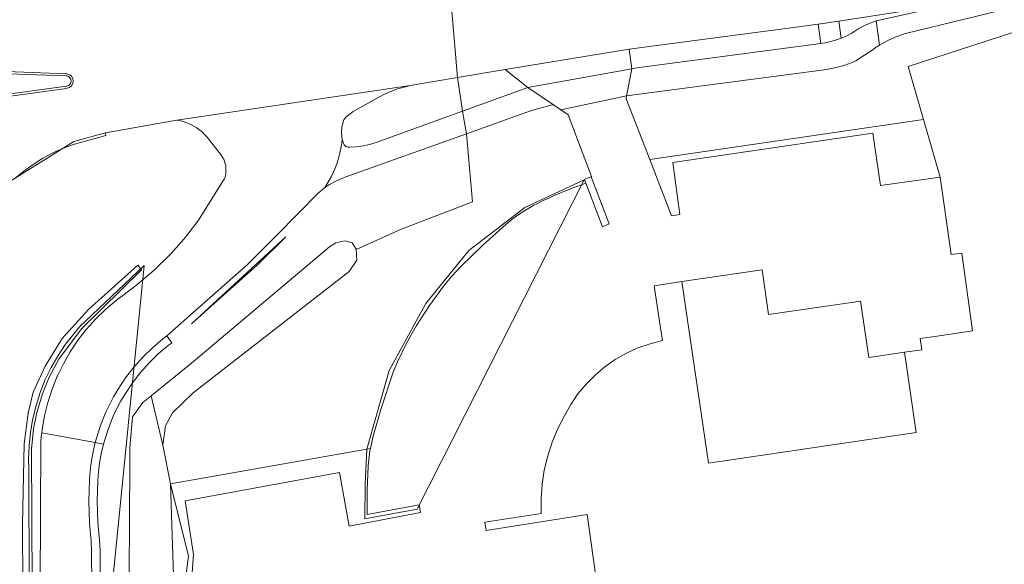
# Model space of a CAD drawing. Extents: x 140829 to 145054, y 448512 to 451778.
# Tile 130 of 152: x 144155 to 144248, y 451043 to 451095. Entities that reach past the tile are written whole.
import ezdxf

# ---------------------------------------------------------------- set-up
doc = ezdxf.new("R2010")
doc.units = 0
doc.header["$MEASUREMENT"] = 0
for name, color, linetype in [('geometrie2dBegroeidTerreindeel', 7, 'Continuous'), ('geometrie2dGrondvlak', 7, 'Continuous'), ('geometrie2dOnbegroeidTerreindeel', 7, 'Continuous'), ('geometrie2dOndersteunendWegdeel', 7, 'Continuous'), ('geometrie2dOverigeConstructie', 7, 'Continuous'), ('geometrie2dVegetatieObject', 7, 'Continuous'), ('geometrie2dWaterdeel', 7, 'Continuous'), ('geometrie2dWegdeel', 7, 'Continuous'), ('geometrie2dWeginrichtingselement', 7, 'Continuous')]:
    doc.layers.add(name, color=color, linetype=linetype)

msp = doc.modelspace()

# ---------------------------------------------------------------- linework, layer by layer
at = {"layer": 'geometrie2dBegroeidTerreindeel', "linetype": 'Continuous', "lineweight": 0}
for p, q in [((144239.055, 451093.193), (144252.881, 451096.584)), ((144257.359, 451095.948), (144239.304, 451090.097)), ((144236.816, 451092.228), (144237.446, 451092.566)), ((144237.446, 451092.566), (144238.098, 451092.858)), ((144238.098, 451092.858), (144238.768, 451093.104)), ((144238.768, 451093.104), (144239.055, 451093.193)), ((144234.366, 451090.619), (144236.003, 451091.703)), ((144236.003, 451091.703), (144236.202, 451091.841)), ((144236.202, 451091.841), (144236.594, 451092.096)), ((144236.594, 451092.096), (144236.816, 451092.228)), ((144212.661, 451087.306), (144231.359, 451089.773)), ((144231.359, 451089.773), (144231.897, 451089.855)), ((144231.897, 451089.855), (144232.617, 451090.01)), ((144232.617, 451090.01), (144233.325, 451090.215)), ((144233.325, 451090.215), (144234.017, 451090.469)), ((144234.017, 451090.469), (144234.366, 451090.619)), ((144239.304, 451090.097), (144240.756, 451085.07)), ((144212.639, 451087.044), (144212.661, 451087.306)), ((144214.869, 451081.29), (144212.639, 451087.044)), ((144203.764, 451085.947), (144205.679, 451086.447)), ((144205.679, 451086.447), (144205.769, 451086.47)), ((144205.769, 451086.47), (144206.459, 451085.986)), ((144197.542, 451083.726), (144203.764, 451085.947)), ((144206.459, 451085.986), (144207.148, 451085.502)), ((144207.148, 451085.502), (144209.364, 451079.678)), ((144214.869, 451081.29), (144240.756, 451085.07)), ((144240.756, 451085.07), (144214.869, 451081.29)), ((144240.756, 451085.07), (144242.328, 451079.626)), ((144198.094, 451077.286), (144197.542, 451083.726)), ((144235.981, 451083.781), (144217.066, 451081.019)), ((144236.698, 451078.826), (144235.981, 451083.781)), ((144216.93, 451075.973), (144214.869, 451081.29)), ((144214.869, 451081.29), (144214.869, 451081.29)), ((144217.066, 451081.019), (144217.703, 451076.082)), ((144208.688, 451079.39), (144209.043, 451079.556)), ((144209.043, 451079.556), (144208.688, 451079.39)), ((144209.043, 451079.556), (144209.327, 451079.664)), ((144209.327, 451079.664), (144209.043, 451079.556)), ((144209.364, 451079.678), (144209.327, 451079.664)), ((144209.327, 451079.664), (144211.025, 451075.21)), ((144209.327, 451079.664), (144209.327, 451079.664)), ((144242.328, 451079.626), (144236.698, 451078.826)), ((144242.328, 451079.626), (144242.328, 451079.626)), ((144207.605, 451078.61), (144207.087, 451078.411)), ((144208.149, 451078.81), (144207.605, 451078.61)), ((144208.82, 451079.043), (144208.149, 451078.81)), ((144208.82, 451079.043), (144208.688, 451079.39)), ((144208.688, 451079.39), (144208.82, 451079.043)), ((144210.386, 451074.942), (144208.82, 451079.043)), ((144205.312, 451077.65), (144204.797, 451077.408)), ((144205.839, 451077.888), (144205.312, 451077.65)), ((144206.518, 451078.179), (144205.839, 451077.888)), ((144206.793, 451078.292), (144206.518, 451078.179)), ((144207.087, 451078.411), (144206.793, 451078.292)), ((144191.279, 451074.671), (144198.094, 451077.286)), ((144203.914, 451076.966), (144203.104, 451076.51)), ((144204.182, 451077.104), (144203.914, 451076.966)), ((144204.797, 451077.408), (144204.182, 451077.104)), ((144202.407, 451076.054), (144201.828, 451075.626)), ((144203.104, 451076.51), (144202.407, 451076.054)), ((144217.703, 451076.082), (144216.93, 451075.973)), ((144201.249, 451075.144), (144199.088, 451073.188)), ((144201.828, 451075.626), (144201.249, 451075.144)), ((144211.025, 451075.21), (144210.386, 451074.942)), ((144187.107, 451072.796), (144191.279, 451074.671)), ((144199.088, 451073.188), (144196.985, 451071.172)), ((144187.149, 451071.783), (144187.107, 451072.796)), ((144186.436, 451070.719), (144187.149, 451071.783)), ((144196.985, 451071.172), (144196.139, 451070.278)), ((144171.687, 451059.248), (144186.436, 451070.719)), ((144196.139, 451070.278), (144195.356, 451069.327)), ((144195.356, 451069.327), (144194.031, 451067.503)), ((144194.031, 451067.503), (144192.805, 451065.61)), ((144192.805, 451065.61), (144191.85, 451063.925)), ((144191.85, 451063.925), (144191.001, 451062.183)), ((144191.001, 451062.183), (144190.584, 451061.185)), ((144190.584, 451061.185), (144189.439, 451057.657)), ((144169.711, 451057.337), (144171.687, 451059.248)), ((144169.048, 451056.112), (144169.711, 451057.337)), ((144189.439, 451057.657), (144188.712, 451055.132)), ((144168.815, 451054.297), (144169.048, 451056.112)), ((144188.712, 451055.132), (144188.453, 451053.98)), ((144169.539, 451050.639), (144168.815, 451054.297)), ((144188.453, 451053.98), (144169.539, 451050.639)), ((144169.539, 451050.639), (144169.539, 451050.639))]:
    msp.add_line(p, q, dxfattribs=at)
at = {"layer": 'geometrie2dGrondvlak', "linetype": 'Continuous', "lineweight": 0}
for p, q in [((144217.908, 451069.77), (144225.5, 451070.869)), ((144225.5, 451070.869), (144226.106, 451066.652)), ((144220.417, 451052.603), (144217.908, 451069.77)), ((144226.106, 451066.652), (144233.748, 451067.759)), ((144233.748, 451067.759), (144234.812, 451067.913)), ((144234.812, 451067.913), (144235.593, 451062.58)), ((144235.593, 451062.58), (144238.965, 451063.074)), ((144238.965, 451063.074), (144240.082, 451055.482)), ((144238.965, 451063.074), (144238.965, 451063.074)), ((144240.082, 451055.482), (144220.417, 451052.603))]:
    msp.add_line(p, q, dxfattribs=at)
at = {"layer": 'geometrie2dOnbegroeidTerreindeel', "linetype": 'Continuous', "lineweight": 0}
for p, q in [((144239.304, 451090.097), (144257.359, 451095.948)), ((144240.756, 451085.07), (144239.304, 451090.097)), ((144206.459, 451085.986), (144212.661, 451087.306)), ((144212.661, 451087.306), (144212.639, 451087.044)), ((144212.639, 451087.044), (144214.869, 451081.29)), ((144207.148, 451085.502), (144206.459, 451085.986)), ((144209.364, 451079.678), (144207.148, 451085.502)), ((144242.328, 451079.626), (144240.756, 451085.07)), ((144217.066, 451081.019), (144235.981, 451083.781)), ((144235.981, 451083.781), (144236.698, 451078.826)), ((144214.869, 451081.29), (144216.93, 451075.973)), ((144217.703, 451076.082), (144217.066, 451081.019)), ((144209.327, 451079.664), (144209.364, 451079.678)), ((144211.025, 451075.21), (144209.327, 451079.664)), ((144236.698, 451078.826), (144242.328, 451079.626)), ((144242.328, 451079.626), (144243.392, 451072.311)), ((144243.392, 451072.311), (144242.328, 451079.626)), ((144207.087, 451078.411), (144207.605, 451078.61)), ((144207.605, 451078.61), (144208.149, 451078.81)), ((144208.149, 451078.81), (144208.82, 451079.043)), ((144208.82, 451079.043), (144210.386, 451074.942)), ((144204.797, 451077.408), (144205.312, 451077.65)), ((144205.312, 451077.65), (144205.839, 451077.888)), ((144205.839, 451077.888), (144206.518, 451078.179)), ((144206.518, 451078.179), (144206.793, 451078.292)), ((144206.793, 451078.292), (144207.087, 451078.411)), ((144203.104, 451076.51), (144203.914, 451076.966)), ((144203.914, 451076.966), (144204.182, 451077.104)), ((144204.182, 451077.104), (144204.797, 451077.408)), ((144201.828, 451075.626), (144202.407, 451076.054)), ((144202.407, 451076.054), (144203.104, 451076.51)), ((144216.93, 451075.973), (144217.703, 451076.082)), ((144199.088, 451073.188), (144201.249, 451075.144)), ((144201.249, 451075.144), (144201.828, 451075.626)), ((144210.386, 451074.942), (144211.025, 451075.21)), ((144196.985, 451071.172), (144199.088, 451073.188)), ((144243.392, 451072.311), (144244.398, 451072.456)), ((144244.398, 451072.456), (144243.392, 451072.311)), ((144244.398, 451072.456), (144245.407, 451065.093)), ((144245.407, 451065.093), (144244.398, 451072.456)), ((144196.139, 451070.278), (144196.985, 451071.172)), ((144195.356, 451069.327), (144196.139, 451070.278)), ((144225.5, 451070.869), (144217.908, 451069.77)), ((144226.106, 451066.652), (144225.5, 451070.869)), ((144194.031, 451067.503), (144195.356, 451069.327)), ((144217.908, 451069.77), (144215.289, 451069.359)), ((144215.289, 451069.359), (144217.908, 451069.77)), ((144215.289, 451069.359), (144215.786, 451065.98)), ((144215.786, 451065.98), (144215.289, 451069.359)), ((144217.908, 451069.77), (144220.417, 451052.603)), ((144192.805, 451065.61), (144194.031, 451067.503)), ((144233.748, 451067.759), (144226.106, 451066.652)), ((144234.812, 451067.913), (144233.748, 451067.759)), ((144235.593, 451062.58), (144234.812, 451067.913)), ((144191.85, 451063.925), (144192.805, 451065.61)), ((144215.786, 451065.98), (144216.065, 451064.174)), ((144216.065, 451064.174), (144215.786, 451065.98)), ((144241.851, 451064.579), (144240.458, 451064.378)), ((144240.458, 451064.378), (144241.851, 451064.579)), ((144245.407, 451065.093), (144241.851, 451064.579)), ((144241.851, 451064.579), (144245.407, 451065.093)), ((144191.001, 451062.183), (144191.85, 451063.925)), ((144214.893, 451063.883), (144213.753, 451063.487)), ((144213.753, 451063.487), (144214.893, 451063.883)), ((144216.065, 451064.174), (144214.893, 451063.883)), ((144214.893, 451063.883), (144216.065, 451064.174)), ((144240.458, 451064.378), (144240.616, 451063.289)), ((144240.616, 451063.289), (144240.458, 451064.378)), ((144212.654, 451062.988), (144211.605, 451062.391)), ((144211.605, 451062.391), (144212.654, 451062.988)), ((144213.753, 451063.487), (144212.654, 451062.988)), ((144212.654, 451062.988), (144213.753, 451063.487)), ((144238.965, 451063.074), (144235.593, 451062.58)), ((144240.616, 451063.289), (144238.965, 451063.074)), ((144238.965, 451063.074), (144240.616, 451063.289)), ((144240.082, 451055.482), (144238.965, 451063.074)), ((144190.584, 451061.185), (144191.001, 451062.183)), ((144211.605, 451062.391), (144210.615, 451061.7)), ((144210.615, 451061.7), (144211.605, 451062.391)), ((144189.439, 451057.657), (144190.584, 451061.185)), ((144209.691, 451060.922), (144208.843, 451060.063)), ((144208.843, 451060.063), (144209.691, 451060.922)), ((144210.615, 451061.7), (144209.691, 451060.922)), ((144209.691, 451060.922), (144210.615, 451061.7)), ((144208.843, 451060.063), (144208.077, 451059.13)), ((144208.077, 451059.13), (144208.843, 451060.063)), ((144208.077, 451059.13), (144207.398, 451058.131)), ((144207.398, 451058.131), (144208.077, 451059.13)), ((144207.398, 451058.131), (144206.814, 451057.074)), ((144206.814, 451057.074), (144207.398, 451058.131)), ((144188.712, 451055.132), (144189.439, 451057.657)), ((144206.814, 451057.074), (144206.176, 451055.856)), ((144206.176, 451055.856), (144206.814, 451057.074)), ((144206.176, 451055.856), (144205.639, 451054.587)), ((144205.639, 451054.587), (144206.176, 451055.856)), ((144220.417, 451052.603), (144240.082, 451055.482)), ((144188.453, 451053.98), (144188.712, 451055.132)), ((144205.639, 451054.587), (144205.21, 451053.28)), ((144205.21, 451053.28), (144205.639, 451054.587)), ((144169.539, 451050.639), (144188.453, 451053.98)), ((144188.225, 451052.338), (144188.401, 451053.747)), ((144188.401, 451053.747), (144188.225, 451052.338)), ((144188.401, 451053.747), (144188.453, 451053.98)), ((144188.453, 451053.98), (144188.401, 451053.747)), ((144205.21, 451053.28), (144204.889, 451051.942)), ((144204.889, 451051.942), (144205.21, 451053.28)), ((144170.907, 451049.036), (144185.512, 451051.704)), ((144185.512, 451051.704), (144170.907, 451049.036)), ((144185.512, 451051.704), (144186.443, 451046.644)), ((144186.443, 451046.644), (144185.512, 451051.704)), ((144188.119, 451050.037), (144188.225, 451052.338)), ((144188.225, 451052.338), (144188.119, 451050.037)), ((144204.889, 451051.942), (144204.681, 451050.58)), ((144204.681, 451050.58), (144204.889, 451051.942)), ((144171.246, 451043.788), (144169.539, 451050.639)), ((144188.149, 451047.734), (144188.119, 451050.037)), ((144188.119, 451050.037), (144188.149, 451047.734)), ((144204.681, 451050.58), (144204.585, 451049.207)), ((144204.585, 451049.207), (144204.681, 451050.58)), ((144171.702, 451043.966), (144170.907, 451049.036)), ((144170.907, 451049.036), (144171.702, 451043.966)), ((144204.585, 451049.207), (144204.604, 451047.831)), ((144204.604, 451047.831), (144204.585, 451049.207)), ((144186.443, 451046.644), (144193.173, 451047.92)), ((144193.173, 451047.92), (144186.443, 451046.644)), ((144193.063, 451048.648), (144188.149, 451047.734)), ((144188.149, 451047.734), (144193.063, 451048.648)), ((144193.173, 451047.92), (144193.063, 451048.648)), ((144193.063, 451048.648), (144193.173, 451047.92)), ((144204.604, 451047.831), (144199.276, 451047.018)), ((144199.276, 451047.018), (144204.604, 451047.831)), ((144199.276, 451047.018), (144199.393, 451046.24)), ((144199.393, 451046.24), (144199.276, 451047.018)), ((144199.393, 451046.24), (144208.953, 451047.729)), ((144208.953, 451047.729), (144199.393, 451046.24)), ((144208.953, 451047.729), (144210.31, 451037.87)), ((144210.31, 451037.87), (144208.953, 451047.729)), ((144169.554, 451031.938), (144171.246, 451043.788)), ((144171.372, 451039.407), (144171.702, 451043.966)), ((144171.702, 451043.966), (144171.372, 451039.407))]:
    msp.add_line(p, q, dxfattribs=at)
at = {"layer": 'geometrie2dOndersteunendWegdeel', "linetype": 'Continuous', "lineweight": 0}
for p, q in [((144196.693, 451089.039), (144201.19, 451089.798)), ((144201.19, 451089.798), (144203.342, 451088.088)), ((144152.906, 451089.64), (144159.646, 451089.404)), ((144159.646, 451089.404), (144159.753, 451089.394)), ((144159.753, 451089.394), (144159.98, 451089.312)), ((144159.98, 451089.312), (144160.167, 451089.157)), ((144160.167, 451089.157), (144160.288, 451088.948)), ((144160.288, 451088.948), (144160.331, 451088.71)), ((144192.197, 451088.28), (144196.693, 451089.039)), ((144196.693, 451089.039), (144197.167, 451085.858)), ((144197.167, 451085.858), (144196.693, 451089.039)), ((144159.705, 451088.015), (144152.94, 451087.09)), ((144159.757, 451088.023), (144159.705, 451088.015)), ((144159.984, 451088.106), (144159.757, 451088.023)), ((144160.169, 451088.262), (144159.984, 451088.106)), ((144160.29, 451088.472), (144160.169, 451088.262)), ((144160.331, 451088.71), (144160.29, 451088.472)), ((144190.274, 451087.691), (144191.008, 451087.96)), ((144191.008, 451087.96), (144191.76, 451088.178)), ((144191.76, 451088.178), (144192.197, 451088.28)), ((144203.342, 451088.088), (144197.167, 451085.858)), ((144203.342, 451088.088), (144203.342, 451088.088)), ((144186.813, 451085.84), (144189.645, 451087.413)), ((144189.645, 451087.413), (144190.274, 451087.691)), ((144185.931, 451085.05), (144186.129, 451085.292)), ((144186.129, 451085.292), (144186.813, 451085.84)), ((144197.167, 451085.858), (144188.999, 451082.908)), ((144163.387, 451083.8), (144170.131, 451085.022)), ((144170.131, 451085.022), (144170.186, 451085.013)), ((144170.186, 451085.013), (144170.51, 451084.945)), ((144170.51, 451084.945), (144170.831, 451084.854)), ((144170.831, 451084.854), (144171.143, 451084.742)), ((144171.143, 451084.742), (144171.446, 451084.606)), ((144171.446, 451084.606), (144171.74, 451084.452)), ((144171.74, 451084.452), (144172.022, 451084.277)), ((144172.022, 451084.277), (144172.292, 451084.082)), ((144185.692, 451083.779), (144185.732, 451084.385)), ((144185.732, 451084.385), (144185.931, 451085.05)), ((144160.392, 451082.997), (144163.387, 451083.8)), ((144172.292, 451084.082), (144172.546, 451083.87)), ((144172.546, 451083.87), (144172.786, 451083.639)), ((144172.786, 451083.639), (144173.008, 451083.394)), ((144173.008, 451083.394), (144173.213, 451083.132)), ((144185.78, 451083.178), (144185.692, 451083.779)), ((144186.197, 451079.677), (144197.542, 451083.726)), ((144197.542, 451083.726), (144198.094, 451077.286)), ((144153.918, 451078.968), (144160.392, 451082.997)), ((144173.213, 451083.132), (144173.222, 451083.12)), ((144173.222, 451083.12), (144174.353, 451081.685)), ((144185.961, 451082.691), (144185.78, 451083.178)), ((144186.104, 451082.525), (144185.961, 451082.691)), ((144186.309, 451082.448), (144186.104, 451082.525)), ((144186.48, 451082.452), (144186.309, 451082.448)), ((144186.309, 451082.448), (144186.309, 451082.448)), ((144187.113, 451082.499), (144186.48, 451082.452)), ((144187.741, 451082.589), (144187.113, 451082.499)), ((144188.361, 451082.723), (144187.741, 451082.589)), ((144188.97, 451082.899), (144188.361, 451082.723)), ((144188.999, 451082.908), (144188.97, 451082.899)), ((144174.353, 451081.685), (144174.399, 451081.615)), ((144174.399, 451081.615), (144174.486, 451081.465)), ((144174.486, 451081.465), (144174.561, 451081.311)), ((144174.561, 451081.311), (144174.626, 451081.151)), ((144174.626, 451081.151), (144174.68, 451080.988)), ((144174.68, 451080.988), (144174.722, 451080.821)), ((144174.722, 451080.821), (144174.753, 451080.651)), ((144174.753, 451080.651), (144174.771, 451080.48)), ((144174.771, 451080.48), (144174.778, 451080.308)), ((144174.639, 451079.486), (144172.249, 451075.64)), ((144174.684, 451079.627), (144174.639, 451079.486)), ((144174.725, 451079.794), (144174.684, 451079.627)), ((144174.755, 451079.964), (144174.725, 451079.794)), ((144174.772, 451080.135), (144174.755, 451079.964)), ((144174.778, 451080.308), (144174.772, 451080.135)), ((144185.179, 451079.246), (144185.801, 451079.526)), ((144185.801, 451079.526), (144186.197, 451079.677)), ((144183.512, 451078.126), (144184.089, 451078.621)), ((144184.089, 451078.621), (144184.577, 451078.925)), ((144184.577, 451078.925), (144185.179, 451079.246)), ((144179.602, 451074.131), (144183.512, 451078.126)), ((144198.094, 451077.286), (144191.279, 451074.671)), ((144172.024, 451075.326), (144170.826, 451073.783)), ((144172.249, 451075.64), (144172.024, 451075.326)), ((144176.775, 451071.334), (144179.602, 451074.131)), ((144191.279, 451074.671), (144187.107, 451072.796)), ((144170.826, 451073.783), (144169.567, 451072.373)), ((144184.577, 451073.051), (144171.528, 451062.054)), ((144185.164, 451073.425), (144184.577, 451073.051)), ((144186.013, 451073.602), (144185.164, 451073.425)), ((144186.702, 451073.427), (144186.013, 451073.602)), ((144187.106, 451072.827), (144186.702, 451073.427)), ((144169.509, 451072.313), (144167.97, 451070.819)), ((144169.567, 451072.373), (144169.509, 451072.313)), ((144187.107, 451072.796), (144187.106, 451072.827)), ((144161.773, 451067.113), (144166.427, 451071.299)), ((144166.427, 451071.299), (144161.773, 451067.113)), ((144166.427, 451071.299), (144166.78, 451070.858)), ((144166.78, 451070.858), (144166.427, 451071.299)), ((144169.187, 451064.615), (144176.775, 451071.334)), ((144166.78, 451070.858), (144161.104, 451065.29)), ((144161.104, 451065.29), (144166.78, 451070.858)), ((144167.97, 451070.819), (144166.332, 451069.437)), ((144166.332, 451069.437), (144165.139, 451068.546)), ((144165.139, 451068.546), (144164.407, 451067.999)), ((144164.407, 451067.999), (144163.403, 451067.151)), ((144159.273, 451064.388), (144161.773, 451067.113)), ((144161.773, 451067.113), (144159.273, 451064.388)), ((144163.403, 451067.151), (144162.46, 451066.235)), ((144162.46, 451066.235), (144161.583, 451065.257)), ((144161.104, 451065.29), (144158.961, 451062.409)), ((144158.961, 451062.409), (144161.104, 451065.29)), ((144161.583, 451065.257), (144160.777, 451064.219)), ((144168.814, 451064.33), (144169.187, 451064.615)), ((144169.187, 451064.615), (144169.664, 451063.973)), ((144169.664, 451063.973), (144169.187, 451064.615)), ((144157.68, 451061.761), (144159.273, 451064.388)), ((144159.273, 451064.388), (144157.68, 451061.761)), ((144160.777, 451064.219), (144160.045, 451063.128)), ((144167.838, 451063.506), (144168.814, 451064.33)), ((144169.307, 451063.7), (144168.374, 451062.913)), ((144168.374, 451062.913), (144169.307, 451063.7)), ((144169.664, 451063.973), (144169.307, 451063.7)), ((144169.307, 451063.7), (144169.664, 451063.973)), ((144160.045, 451063.128), (144159.392, 451061.988)), ((144166.922, 451062.617), (144167.838, 451063.506)), ((144168.374, 451062.913), (144167.499, 451062.062)), ((144167.499, 451062.062), (144168.374, 451062.913)), ((144158.961, 451062.409), (144158.057, 451060.707)), ((144158.057, 451060.707), (144158.961, 451062.409)), ((144159.392, 451061.988), (144158.833, 451060.837)), ((144166.07, 451061.666), (144166.922, 451062.617)), ((144167.499, 451062.062), (144166.685, 451061.154)), ((144166.685, 451061.154), (144167.499, 451062.062)), ((144171.528, 451062.054), (144167.71, 451058.962)), ((144156.529, 451059.286), (144157.68, 451061.761)), ((144157.68, 451061.761), (144156.529, 451059.286)), ((144165.286, 451060.657), (144166.07, 451061.666)), ((144166.685, 451061.154), (144165.936, 451060.19)), ((144165.936, 451060.19), (144166.685, 451061.154)), ((144158.057, 451060.707), (144157.422, 451059.159)), ((144157.422, 451059.159), (144158.057, 451060.707)), ((144158.82, 451060.808), (144158.33, 451059.587)), ((144158.833, 451060.837), (144158.82, 451060.808)), ((144164.575, 451059.596), (144165.286, 451060.657)), ((144165.936, 451060.19), (144165.257, 451059.177)), ((144165.257, 451059.177), (144165.936, 451060.19)), ((144156.061, 451057.304), (144156.529, 451059.286)), ((144156.529, 451059.286), (144156.061, 451057.304)), ((144157.422, 451059.159), (144156.886, 451057.387)), ((144156.886, 451057.387), (144157.422, 451059.159)), ((144158.33, 451059.587), (144157.927, 451058.334)), ((144164.142, 451058.861), (144164.575, 451059.596)), ((144165.257, 451059.177), (144164.841, 451058.47)), ((144164.841, 451058.47), (144165.257, 451059.177)), ((144157.927, 451058.334), (144157.612, 451057.056)), ((144163.386, 451057.345), (144163.943, 451058.493)), ((144163.943, 451058.493), (144164.142, 451058.861)), ((144164.651, 451058.12), (144164.117, 451057.019)), ((144164.117, 451057.019), (144164.651, 451058.12)), ((144164.841, 451058.47), (144164.651, 451058.12)), ((144164.651, 451058.12), (144164.841, 451058.47)), ((144164.841, 451058.47), (144164.841, 451058.47)), ((144166.925, 451058.326), (144165.947, 451056.965)), ((144167.71, 451058.962), (144166.925, 451058.326)), ((144155.683, 451054.409), (144156.061, 451057.304)), ((144156.061, 451057.304), (144155.683, 451054.409)), ((144156.886, 451057.387), (144156.573, 451055.838)), ((144156.573, 451055.838), (144156.886, 451057.387)), ((144162.911, 451056.159), (144163.386, 451057.345)), ((144157.612, 451057.056), (144157.387, 451055.759)), ((144164.117, 451057.019), (144163.661, 451055.881)), ((144163.661, 451055.881), (144164.117, 451057.019)), ((144165.947, 451056.965), (144165.679, 451054.027)), ((144156.573, 451055.838), (144156.375, 451053.917)), ((144156.375, 451053.917), (144156.573, 451055.838)), ((144157.349, 451055.469), (144157.303, 451055.052)), ((144157.387, 451055.759), (144157.349, 451055.469)), ((144162.519, 451054.943), (144162.911, 451056.159)), ((144163.661, 451055.881), (144163.286, 451054.716)), ((144163.286, 451054.716), (144163.661, 451055.881)), ((144155.527, 451046.818), (144155.683, 451054.409)), ((144155.683, 451054.409), (144155.527, 451046.818)), ((144157.267, 451054.635), (144157.211, 451040.31)), ((144157.303, 451055.052), (144157.267, 451054.635)), ((144162.215, 451053.708), (144162.41, 451054.539)), ((144162.41, 451054.539), (144162.519, 451054.943)), ((144163.198, 451054.394), (144162.41, 451054.539)), ((144162.41, 451054.539), (144163.198, 451054.394)), ((144163.198, 451054.394), (144162.979, 451053.486)), ((144162.979, 451053.486), (144163.198, 451054.394)), ((144163.286, 451054.716), (144163.198, 451054.394)), ((144163.198, 451054.394), (144163.286, 451054.716)), ((144156.375, 451053.917), (144156.552, 451013.726)), ((144156.552, 451013.726), (144156.375, 451053.917)), ((144161.995, 451052.443), (144162.215, 451053.708)), ((144162.979, 451053.486), (144162.79, 451052.394)), ((144162.79, 451052.394), (144162.979, 451053.486)), ((144165.679, 451054.027), (144165.639, 451045.877)), ((144161.888, 451051.472), (144161.995, 451052.443)), ((144162.79, 451052.394), (144162.685, 451051.405)), ((144162.685, 451051.405), (144162.79, 451052.394)), ((144161.789, 451048.989), (144161.853, 451051.014)), ((144161.853, 451051.014), (144161.888, 451051.472)), ((144162.651, 451050.962), (144162.589, 451048.989)), ((144162.589, 451048.989), (144162.651, 451050.962)), ((144162.685, 451051.405), (144162.651, 451050.962)), ((144162.651, 451050.962), (144162.685, 451051.405)), ((144161.864, 451046.963), (144161.789, 451048.989)), ((144162.589, 451048.989), (144162.662, 451047.017)), ((144162.662, 451047.017), (144162.589, 451048.989)), ((144161.93, 451046.198), (144161.864, 451046.963)), ((144162.662, 451047.017), (144162.726, 451046.278)), ((144162.726, 451046.278), (144162.662, 451047.017)), ((144155.559, 451035.177), (144155.527, 451046.818)), ((144155.527, 451046.818), (144155.559, 451035.177)), ((144162.012, 451045.25), (144161.93, 451046.198)), ((144162.726, 451046.278), (144162.81, 451045.314)), ((144162.81, 451045.314), (144162.726, 451046.278)), ((144162.067, 451044.318), (144162.012, 451045.25)), ((144162.81, 451045.314), (144162.867, 451044.323)), ((144162.867, 451044.323), (144162.81, 451045.314)), ((144165.639, 451045.877), (144165.403, 451022.275)), ((144162.224, 451019.188), (144162.067, 451044.318)), ((144162.867, 451044.323), (144163.024, 451019.196)), ((144163.024, 451019.196), (144162.867, 451044.323))]:
    msp.add_line(p, q, dxfattribs=at)
at = {"layer": 'geometrie2dOverigeConstructie', "linetype": 'Continuous', "lineweight": 0}
for p, q in [((144180.449, 451073.997), (144171.499, 451065.776)), ((144177.682, 451071.29), (144180.449, 451073.997)), ((144174.57, 451068.487), (144177.682, 451071.29)), ((144171.499, 451065.776), (144174.57, 451068.487))]:
    msp.add_line(p, q, dxfattribs=at)
at = {"layer": 'geometrie2dVegetatieObject', "linetype": 'Continuous', "lineweight": 0}
for p, q in [((144208.674, 451079.384), (144192.877, 451048.246)), ((144203.059, 451076.768), (144208.674, 451079.384)), ((144197.757, 451072.692), (144203.059, 451076.768)), ((144193.687, 451067.684), (144197.757, 451072.692)), ((144167.037, 451071.261), (144157.145, 450972.157)), ((144160.932, 451065.471), (144167.037, 451071.261)), ((144190.217, 451061.34), (144193.687, 451067.684)), ((144159.607, 451063.842), (144160.401, 451064.862)), ((144160.401, 451064.862), (144160.932, 451065.471)), ((144158.888, 451062.768), (144159.607, 451063.842)), ((144158.245, 451061.647), (144158.888, 451062.768)), ((144157.682, 451060.485), (144158.245, 451061.647)), ((144188.087, 451053.915), (144190.217, 451061.34)), ((144157.201, 451059.285), (144157.682, 451060.485)), ((144156.804, 451058.055), (144157.201, 451059.285)), ((144156.496, 451056.8), (144156.804, 451058.055)), ((144156.274, 451055.527), (144156.496, 451056.8)), ((144156.143, 451054.242), (144156.274, 451055.527)), ((144156.101, 451052.95), (144156.143, 451054.242)), ((144187.945, 451050.62), (144188.087, 451053.915)), ((144156.125, 451052.073), (144156.101, 451052.95)), ((144156.179, 451034.655), (144156.125, 451052.073)), ((144171.246, 451043.788), (144169.539, 451050.639)), ((144169.539, 451050.639), (144170.961, 451006.109)), ((144187.9, 451047.321), (144187.945, 451050.62)), ((144192.877, 451048.246), (144187.9, 451047.321)), ((144169.554, 451031.938), (144171.246, 451043.788))]:
    msp.add_line(p, q, dxfattribs=at)
at = {"layer": 'geometrie2dWaterdeel', "linetype": 'Continuous', "lineweight": 0}
for p, q in [((144171.528, 451062.054), (144184.577, 451073.051)), ((144184.577, 451073.051), (144185.164, 451073.425)), ((144185.164, 451073.425), (144186.013, 451073.602)), ((144186.013, 451073.602), (144186.702, 451073.427)), ((144186.702, 451073.427), (144187.106, 451072.827)), ((144187.106, 451072.827), (144187.107, 451072.796)), ((144187.107, 451072.796), (144187.149, 451071.783)), ((144187.149, 451071.783), (144186.436, 451070.719)), ((144186.436, 451070.719), (144171.687, 451059.248)), ((144167.71, 451058.962), (144171.528, 451062.054)), ((144171.687, 451059.248), (144169.711, 451057.337)), ((144165.947, 451056.965), (144166.925, 451058.326)), ((144166.925, 451058.326), (144167.71, 451058.962)), ((144167.71, 451058.962), (144168.815, 451054.297)), ((144168.815, 451054.297), (144167.71, 451058.962)), ((144169.711, 451057.337), (144169.048, 451056.112)), ((144165.679, 451054.027), (144165.947, 451056.965)), ((144169.048, 451056.112), (144168.815, 451054.297)), ((144165.639, 451045.877), (144165.679, 451054.027)), ((144168.815, 451054.297), (144169.539, 451050.639)), ((144168.815, 451054.297), (144168.815, 451054.297)), ((144169.539, 451050.639), (144171.246, 451043.788)), ((144165.403, 451022.275), (144165.639, 451045.877)), ((144171.246, 451043.788), (144169.554, 451031.938))]:
    msp.add_line(p, q, dxfattribs=at)
at = {"layer": 'geometrie2dWegdeel', "linetype": 'Continuous', "lineweight": 0}
for p, q in [((144252.881, 451096.584), (144239.055, 451093.193)), ((144196.066, 451096.029), (144196.693, 451089.039)), ((144196.693, 451089.039), (144196.066, 451096.029)), ((144240.687, 451095.604), (144232.759, 451094.373)), ((144232.759, 451094.373), (144240.687, 451095.604)), ((144236.289, 451094.407), (144240.729, 451095.392)), ((144240.729, 451095.392), (144236.289, 451094.407)), ((144235.708, 451094.195), (144236.258, 451094.397)), ((144236.258, 451094.397), (144235.708, 451094.195)), ((144236.258, 451094.397), (144236.289, 451094.407)), ((144236.289, 451094.407), (144236.258, 451094.397)), ((144236.594, 451092.096), (144236.289, 451094.407)), ((144236.289, 451094.407), (144236.594, 451092.096)), ((144212.912, 451091.73), (144229.402, 451093.887)), ((144229.402, 451093.887), (144212.912, 451091.73)), ((144229.402, 451093.887), (144230.809, 451094.071)), ((144230.809, 451094.071), (144229.402, 451093.887)), ((144232.759, 451094.373), (144230.809, 451094.071)), ((144230.809, 451094.071), (144232.759, 451094.373)), ((144230.809, 451094.071), (144231.046, 451092.26)), ((144231.046, 451092.26), (144230.809, 451094.071)), ((144232.973, 451092.751), (144232.759, 451094.373)), ((144232.759, 451094.373), (144232.759, 451094.373)), ((144232.759, 451094.373), (144232.973, 451092.751)), ((144234.161, 451093.367), (144234.657, 451093.678)), ((144234.657, 451093.678), (144234.161, 451093.367)), ((144234.657, 451093.678), (144235.173, 451093.955)), ((144235.173, 451093.955), (144234.657, 451093.678)), ((144235.173, 451093.955), (144235.708, 451094.195)), ((144235.708, 451094.195), (144235.173, 451093.955)), ((144232.005, 451092.44), (144232.542, 451092.596)), ((144232.542, 451092.596), (144232.005, 451092.44)), ((144232.542, 451092.596), (144232.973, 451092.751)), ((144232.973, 451092.751), (144232.542, 451092.596)), ((144232.973, 451092.751), (144233.071, 451092.79)), ((144233.071, 451092.79), (144232.973, 451092.751)), ((144233.071, 451092.79), (144233.574, 451093.015)), ((144233.574, 451093.015), (144233.071, 451092.79)), ((144233.574, 451093.015), (144233.916, 451093.194)), ((144233.916, 451093.194), (144233.574, 451093.015)), ((144233.916, 451093.194), (144234.161, 451093.367)), ((144234.161, 451093.367), (144233.916, 451093.194)), ((144237.446, 451092.566), (144236.816, 451092.228)), ((144238.098, 451092.858), (144237.446, 451092.566)), ((144238.768, 451093.104), (144238.098, 451092.858)), ((144239.055, 451093.193), (144238.768, 451093.104)), ((144201.19, 451089.798), (144212.912, 451091.73)), ((144212.912, 451091.73), (144201.19, 451089.798)), ((144212.912, 451091.73), (144213.158, 451089.87)), ((144213.158, 451089.87), (144212.912, 451091.73)), ((144212.912, 451091.73), (144212.912, 451091.73)), ((144231.046, 451092.26), (144213.641, 451089.958)), ((144213.641, 451089.958), (144231.046, 451092.26)), ((144231.046, 451092.26), (144231.457, 451092.323)), ((144231.457, 451092.323), (144231.046, 451092.26)), ((144231.046, 451092.26), (144231.046, 451092.26)), ((144231.457, 451092.323), (144232.005, 451092.44)), ((144232.005, 451092.44), (144231.457, 451092.323)), ((144236.003, 451091.703), (144234.366, 451090.619)), ((144236.202, 451091.841), (144236.003, 451091.703)), ((144236.594, 451092.096), (144236.202, 451091.841)), ((144236.816, 451092.228), (144236.594, 451092.096)), ((144236.594, 451092.096), (144236.594, 451092.096)), ((144236.594, 451092.096), (144236.594, 451092.096)), ((144201.19, 451089.798), (144196.693, 451089.039)), ((144203.342, 451088.088), (144201.19, 451089.798)), ((144201.19, 451089.798), (144201.19, 451089.798)), ((144213.158, 451089.87), (144203.342, 451088.088)), ((144203.342, 451088.088), (144213.158, 451089.87)), ((144213.158, 451089.87), (144212.661, 451087.306)), ((144212.661, 451087.306), (144213.158, 451089.87)), ((144231.359, 451089.773), (144212.661, 451087.306)), ((144213.641, 451089.958), (144213.158, 451089.87)), ((144213.158, 451089.87), (144213.641, 451089.958)), ((144231.897, 451089.855), (144231.359, 451089.773)), ((144232.617, 451090.01), (144231.897, 451089.855)), ((144233.325, 451090.215), (144232.617, 451090.01)), ((144234.017, 451090.469), (144233.325, 451090.215)), ((144234.366, 451090.619), (144234.017, 451090.469)), ((144159.646, 451089.404), (144152.906, 451089.64)), ((144159.753, 451089.394), (144159.646, 451089.404)), ((144159.98, 451089.312), (144159.753, 451089.394)), ((144160.167, 451089.157), (144159.98, 451089.312)), ((144160.288, 451088.948), (144160.167, 451089.157)), ((144160.331, 451088.71), (144160.288, 451088.948)), ((144196.693, 451089.039), (144192.197, 451088.28)), ((144196.693, 451089.039), (144196.693, 451089.039)), ((144152.94, 451087.09), (144159.705, 451088.015)), ((144159.705, 451088.015), (144159.757, 451088.023)), ((144159.757, 451088.023), (144159.984, 451088.106)), ((144159.984, 451088.106), (144160.169, 451088.262)), ((144160.169, 451088.262), (144160.29, 451088.472)), ((144160.29, 451088.472), (144160.331, 451088.71)), ((144192.197, 451088.28), (144170.131, 451085.022)), ((144170.131, 451085.022), (144192.197, 451088.28)), ((144191.008, 451087.96), (144190.274, 451087.691)), ((144191.76, 451088.178), (144191.008, 451087.96)), ((144192.197, 451088.28), (144191.76, 451088.178)), ((144197.167, 451085.858), (144203.342, 451088.088)), ((144205.769, 451086.47), (144203.342, 451088.088)), ((144203.342, 451088.088), (144205.769, 451086.47)), ((144189.645, 451087.413), (144186.813, 451085.84)), ((144190.274, 451087.691), (144189.645, 451087.413)), ((144212.661, 451087.306), (144206.459, 451085.986)), ((144205.679, 451086.447), (144203.764, 451085.947)), ((144205.769, 451086.47), (144205.679, 451086.447)), ((144206.459, 451085.986), (144205.769, 451086.47)), ((144186.129, 451085.292), (144185.931, 451085.05)), ((144186.813, 451085.84), (144186.129, 451085.292)), ((144188.999, 451082.908), (144197.167, 451085.858)), ((144197.167, 451085.858), (144197.542, 451083.726)), ((144197.542, 451083.726), (144197.167, 451085.858)), ((144203.764, 451085.947), (144197.542, 451083.726)), ((144206.459, 451085.986), (144206.459, 451085.986)), ((144170.131, 451085.022), (144163.387, 451083.8)), ((144170.186, 451085.013), (144170.131, 451085.022)), ((144170.51, 451084.945), (144170.186, 451085.013)), ((144170.831, 451084.854), (144170.51, 451084.945)), ((144171.143, 451084.742), (144170.831, 451084.854)), ((144171.446, 451084.606), (144171.143, 451084.742)), ((144171.74, 451084.452), (144171.446, 451084.606)), ((144172.022, 451084.277), (144171.74, 451084.452)), ((144172.292, 451084.082), (144172.022, 451084.277)), ((144185.732, 451084.385), (144185.692, 451083.779)), ((144185.931, 451085.05), (144185.732, 451084.385)), ((144163.387, 451083.8), (144160.392, 451082.997)), ((144172.546, 451083.87), (144172.292, 451084.082)), ((144172.786, 451083.639), (144172.546, 451083.87)), ((144173.008, 451083.394), (144172.786, 451083.639)), ((144173.213, 451083.132), (144173.008, 451083.394)), ((144185.692, 451083.779), (144185.78, 451083.178)), ((144197.542, 451083.726), (144186.197, 451079.677)), ((144197.542, 451083.726), (144197.542, 451083.726)), ((144160.392, 451082.997), (144153.918, 451078.968)), ((144173.222, 451083.12), (144173.213, 451083.132)), ((144174.353, 451081.685), (144173.222, 451083.12)), ((144185.624, 451082.165), (144185.738, 451082.827)), ((144185.738, 451082.827), (144185.624, 451082.165)), ((144185.738, 451082.827), (144185.78, 451083.178)), ((144185.78, 451083.178), (144185.738, 451082.827)), ((144185.78, 451083.178), (144185.961, 451082.691)), ((144185.78, 451083.178), (144185.78, 451083.178)), ((144185.961, 451082.691), (144186.104, 451082.525)), ((144186.104, 451082.525), (144186.309, 451082.448)), ((144186.309, 451082.448), (144186.48, 451082.452)), ((144186.48, 451082.452), (144187.113, 451082.499)), ((144187.113, 451082.499), (144187.741, 451082.589)), ((144187.741, 451082.589), (144188.361, 451082.723)), ((144188.361, 451082.723), (144188.97, 451082.899)), ((144188.97, 451082.899), (144188.999, 451082.908)), ((144174.399, 451081.615), (144174.353, 451081.685)), ((144174.486, 451081.465), (144174.399, 451081.615)), ((144174.561, 451081.311), (144174.486, 451081.465)), ((144185.256, 451080.873), (144185.463, 451081.513)), ((144185.463, 451081.513), (144185.256, 451080.873)), ((144185.463, 451081.513), (144185.624, 451082.165)), ((144185.624, 451082.165), (144185.463, 451081.513)), ((144174.626, 451081.151), (144174.561, 451081.311)), ((144174.68, 451080.988), (144174.626, 451081.151)), ((144174.722, 451080.821), (144174.68, 451080.988)), ((144174.753, 451080.651), (144174.722, 451080.821)), ((144174.771, 451080.48), (144174.753, 451080.651)), ((144174.778, 451080.308), (144174.771, 451080.48)), ((144185.006, 451080.25), (144185.256, 451080.873)), ((144185.256, 451080.873), (144185.006, 451080.25)), ((144172.249, 451075.64), (144174.639, 451079.486)), ((144174.639, 451079.486), (144174.684, 451079.627)), ((144174.684, 451079.627), (144174.725, 451079.794)), ((144174.725, 451079.794), (144174.755, 451079.964)), ((144174.755, 451079.964), (144174.772, 451080.135)), ((144174.772, 451080.135), (144174.778, 451080.308)), ((144184.379, 451079.062), (144184.714, 451079.645)), ((144184.714, 451079.645), (144184.379, 451079.062)), ((144184.714, 451079.645), (144185.006, 451080.25)), ((144185.006, 451080.25), (144184.714, 451079.645)), ((144185.801, 451079.526), (144185.179, 451079.246)), ((144186.197, 451079.677), (144185.801, 451079.526)), ((144184.089, 451078.621), (144183.512, 451078.126)), ((144184.089, 451078.621), (144184.379, 451079.062)), ((144184.379, 451079.062), (144184.089, 451078.621)), ((144184.577, 451078.925), (144184.089, 451078.621)), ((144184.089, 451078.621), (144184.089, 451078.621)), ((144185.179, 451079.246), (144184.577, 451078.925)), ((144183.512, 451078.126), (144179.602, 451074.131)), ((144170.826, 451073.783), (144172.024, 451075.326)), ((144172.024, 451075.326), (144172.249, 451075.64)), ((144179.602, 451074.131), (144176.775, 451071.334)), ((144169.567, 451072.373), (144170.826, 451073.783)), ((144167.97, 451070.819), (144169.509, 451072.313)), ((144169.509, 451072.313), (144169.567, 451072.373)), ((144176.775, 451071.334), (144169.187, 451064.615)), ((144166.332, 451069.437), (144167.97, 451070.819)), ((144165.139, 451068.546), (144166.332, 451069.437)), ((144164.407, 451067.999), (144165.139, 451068.546)), ((144163.403, 451067.151), (144164.407, 451067.999)), ((144162.46, 451066.235), (144163.403, 451067.151)), ((144161.583, 451065.257), (144162.46, 451066.235)), ((144160.777, 451064.219), (144161.583, 451065.257)), ((144169.187, 451064.615), (144168.814, 451064.33)), ((144160.045, 451063.128), (144160.777, 451064.219)), ((144168.814, 451064.33), (144167.838, 451063.506)), ((144159.392, 451061.988), (144160.045, 451063.128)), ((144167.838, 451063.506), (144166.922, 451062.617)), ((144158.833, 451060.837), (144159.392, 451061.988)), ((144166.922, 451062.617), (144166.07, 451061.666)), ((144166.07, 451061.666), (144165.286, 451060.657)), ((144158.33, 451059.587), (144158.82, 451060.808)), ((144158.82, 451060.808), (144158.833, 451060.837)), ((144165.286, 451060.657), (144164.575, 451059.596)), ((144157.927, 451058.334), (144158.33, 451059.587)), ((144164.575, 451059.596), (144164.142, 451058.861)), ((144157.612, 451057.056), (144157.927, 451058.334)), ((144163.943, 451058.493), (144163.386, 451057.345)), ((144164.142, 451058.861), (144163.943, 451058.493)), ((144163.386, 451057.345), (144162.911, 451056.159)), ((144157.387, 451055.759), (144157.612, 451057.056)), ((144157.303, 451055.052), (144157.349, 451055.469)), ((144157.349, 451055.469), (144157.387, 451055.759)), ((144157.349, 451055.469), (144162.41, 451054.539)), ((144162.41, 451054.539), (144157.349, 451055.469)), ((144162.911, 451056.159), (144162.519, 451054.943)), ((144157.211, 451040.31), (144157.267, 451054.635)), ((144157.267, 451054.635), (144157.303, 451055.052)), ((144162.41, 451054.539), (144162.215, 451053.708)), ((144162.519, 451054.943), (144162.41, 451054.539)), ((144162.215, 451053.708), (144161.995, 451052.443)), ((144161.995, 451052.443), (144161.888, 451051.472)), ((144161.853, 451051.014), (144161.789, 451048.989)), ((144161.888, 451051.472), (144161.853, 451051.014)), ((144161.789, 451048.989), (144161.864, 451046.963)), ((144161.864, 451046.963), (144161.93, 451046.198)), ((144161.93, 451046.198), (144162.012, 451045.25)), ((144162.012, 451045.25), (144162.067, 451044.318)), ((144162.067, 451044.318), (144162.224, 451019.188))]:
    msp.add_line(p, q, dxfattribs=at)
at = {"layer": 'geometrie2dWeginrichtingselement', "linetype": 'Continuous', "lineweight": 0}
for p, q in [((144159.641, 451089.204), (144148.268, 451089.602)), ((144152.906, 451089.64), (144159.646, 451089.404)), ((144159.719, 451089.197), (144159.641, 451089.204)), ((144159.646, 451089.404), (144159.753, 451089.394)), ((144159.881, 451089.139), (144159.719, 451089.197)), ((144159.753, 451089.394), (144159.98, 451089.312)), ((144160.013, 451089.028), (144159.881, 451089.139)), ((144159.98, 451089.312), (144160.167, 451089.157)), ((144160.1, 451088.879), (144160.013, 451089.028)), ((144160.13, 451088.709), (144160.1, 451088.879)), ((144160.167, 451089.157), (144160.288, 451088.948)), ((144160.288, 451088.948), (144160.331, 451088.71)), ((144151.073, 451087.037), (144159.681, 451088.214)), ((144159.705, 451088.015), (144152.94, 451087.09)), ((144159.681, 451088.214), (144159.721, 451088.219)), ((144159.757, 451088.023), (144159.705, 451088.015)), ((144159.705, 451088.015), (144159.705, 451088.015)), ((144159.721, 451088.219), (144159.883, 451088.279)), ((144159.984, 451088.106), (144159.757, 451088.023)), ((144159.883, 451088.279), (144160.015, 451088.39)), ((144160.169, 451088.262), (144159.984, 451088.106)), ((144160.015, 451088.39), (144160.1, 451088.539)), ((144160.1, 451088.539), (144160.13, 451088.709)), ((144160.29, 451088.472), (144160.169, 451088.262)), ((144160.331, 451088.71), (144160.29, 451088.472)), ((144160.392, 451082.997), (144163.387, 451083.8)), ((144163.422, 451083.549), (144160.457, 451082.755)), ((144163.387, 451083.8), (144163.422, 451083.549)), ((144163.387, 451083.8), (144163.387, 451083.8)), ((144153.918, 451078.968), (144160.392, 451082.997)), ((144159.401, 451082.369), (144158.408, 451081.923)), ((144160.423, 451082.744), (144159.401, 451082.369)), ((144160.457, 451082.755), (144160.423, 451082.744)), ((144157.447, 451081.409), (144156.526, 451080.829)), ((144158.408, 451081.923), (144157.447, 451081.409)), ((144156.526, 451080.829), (144155.646, 451080.187)), ((144155.646, 451080.187), (144154.813, 451079.485))]:
    msp.add_line(p, q, dxfattribs=at)

doc.saveas('drawing.dxf')
